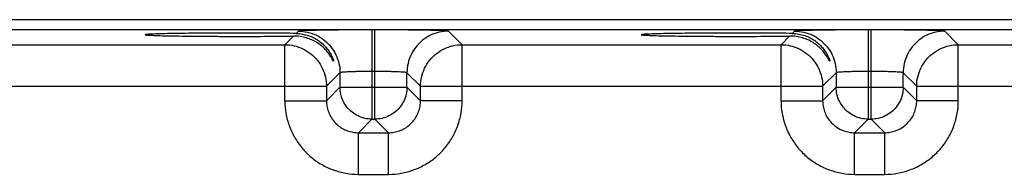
# Model space of a CAD drawing. Header units: inches. Extents: x 0 to 34, y 0 to 22.
# Tile 25 of 41: x 14.1 to 16, y 18.3 to 18.6. Entities that reach past the tile are written whole.
import ezdxf

# ---------------------------------------------------------------- set-up
doc = ezdxf.new("R2010")
doc.units = ezdxf.units.IN
doc.header["$LTSCALE"] = 1.87
doc.header["$MEASUREMENT"] = 0
doc.layers.get('0').update_dxf_attribs({"linetype": 'CONTINUOUS'})

msp = doc.modelspace()

# ---------------------------------------------------------------- linework, layer by layer
at = {"color": 7, "linetype": 'CONTINUOUS'}
for p, q in [((17.7643, 18.5873), (10.374, 18.5873)), ((17.7643, 18.5683), (10.374, 18.5683)), ((14.6358, 18.5658), (14.6316, 18.5616)), ((14.7794, 18.5682), (14.7738, 18.5682)), ((14.7738, 18.5682), (14.7738, 18.4008)), ((14.7794, 18.4008), (14.7794, 18.5682)), ((14.9427, 18.5404), (14.9173, 18.5658)), ((15.5658, 18.5658), (15.5616, 18.5616)), ((15.7094, 18.5682), (15.7038, 18.5682)), ((15.7038, 18.5682), (15.7038, 18.4008)), ((15.7094, 18.4008), (15.7094, 18.5682)), ((15.8727, 18.5404), (15.8473, 18.5658)), ((14.6265, 18.5565), (14.6104, 18.5404)), ((15.5565, 18.5565), (15.5404, 18.5404)), ((14.0127, 18.5404), (14.6104, 18.5404)), ((14.6104, 18.4354), (14.6104, 18.5404)), ((14.9427, 18.5404), (15.5404, 18.5404)), ((14.9427, 18.4354), (14.9427, 18.5404)), ((15.5404, 18.4354), (15.5404, 18.5404)), ((15.8727, 18.5404), (16.4704, 18.5404)), ((15.8727, 18.4354), (15.8727, 18.5404)), ((14.7138, 18.4878), (14.6884, 18.4624)), ((14.7138, 18.4878), (14.7138, 18.4608)), ((14.7794, 18.4902), (14.7738, 18.4902)), ((14.8393, 18.4608), (14.8393, 18.4878)), ((14.8647, 18.4624), (14.8393, 18.4878)), ((15.6438, 18.4878), (15.6184, 18.4624)), ((15.6438, 18.4878), (15.6438, 18.4608)), ((15.7094, 18.4902), (15.7038, 18.4902)), ((15.7693, 18.4608), (15.7693, 18.4878)), ((15.7947, 18.4624), (15.7693, 18.4878)), ((13.9347, 18.4624), (14.6884, 18.4624)), ((14.6884, 18.4624), (14.6884, 18.4354)), ((14.7138, 18.4608), (14.6884, 18.4354)), ((14.7138, 18.4608), (14.8393, 18.4608)), ((14.8393, 18.4608), (14.8647, 18.4354)), ((14.8647, 18.4624), (15.6184, 18.4624)), ((14.8647, 18.4354), (14.8647, 18.4624)), ((15.6184, 18.4624), (15.6184, 18.4354)), ((15.6438, 18.4608), (15.6184, 18.4354)), ((15.6438, 18.4608), (15.7693, 18.4608)), ((15.7693, 18.4608), (15.7947, 18.4354)), ((15.7947, 18.4624), (16.5484, 18.4624)), ((15.7947, 18.4354), (15.7947, 18.4624)), ((14.6104, 18.4354), (14.6884, 18.4354)), ((14.9427, 18.4354), (14.8647, 18.4354)), ((15.5404, 18.4354), (15.6184, 18.4354)), ((15.8727, 18.4354), (15.7947, 18.4354)), ((14.7738, 18.4008), (14.7484, 18.3754)), ((14.7738, 18.4008), (14.7794, 18.4008)), ((14.7794, 18.4008), (14.8047, 18.3754)), ((15.7038, 18.4008), (15.6784, 18.3754)), ((15.7038, 18.4008), (15.7094, 18.4008)), ((15.7094, 18.4008), (15.7347, 18.3754)), ((14.7484, 18.3754), (14.8047, 18.3754)), ((14.7484, 18.2974), (14.7484, 18.3754)), ((14.8047, 18.2974), (14.8047, 18.3754)), ((15.6784, 18.3754), (15.7347, 18.3754)), ((15.6784, 18.2974), (15.6784, 18.3754)), ((15.7347, 18.2974), (15.7347, 18.3754)), ((14.7484, 18.2974), (14.8047, 18.2974)), ((15.6784, 18.2974), (15.7347, 18.2974))]:
    msp.add_line(p, q, dxfattribs=at)
for points, knots in [([(14.7738, 18.5682), (14.766, 18.5682), (14.7506, 18.5681), (14.7278, 18.568), (14.7063, 18.5679), (14.6869, 18.5676), (14.67, 18.5674), (14.6564, 18.5669), (14.6459, 18.5669), (14.6398, 18.5659), (14.6364, 18.5664), (14.6358, 18.5658)], [0, 0, 0, 0, 0.168759, 0.335939, 0.493974, 0.63635, 0.758971, 0.859528, 0.935014, 0.982217, 1, 1, 1, 1]), ([(14.6358, 18.5658), (14.6416, 18.5658), (14.6533, 18.5645), (14.6699, 18.5587), (14.6848, 18.5493), (14.6973, 18.5368), (14.7067, 18.5219), (14.7125, 18.5053), (14.7138, 18.4936), (14.7138, 18.4878)], [0, 0, 0, 0, 0.142848, 0.285705, 0.428568, 0.571432, 0.714295, 0.857152, 1, 1, 1, 1]), ([(14.9173, 18.5658), (14.9168, 18.5664), (14.9133, 18.5659), (14.9073, 18.5669), (14.8968, 18.5669), (14.8831, 18.5674), (14.8663, 18.5676), (14.8468, 18.5679), (14.8253, 18.568), (14.8026, 18.5681), (14.7871, 18.5682), (14.7794, 18.5682)], [0, 0, 0, 0, 0.017783, 0.064986, 0.140472, 0.241029, 0.36365, 0.506026, 0.664061, 0.831241, 1, 1, 1, 1]), ([(14.9173, 18.5658), (14.9115, 18.5658), (14.8998, 18.5645), (14.8832, 18.5587), (14.8683, 18.5493), (14.8559, 18.5368), (14.8465, 18.5219), (14.8407, 18.5053), (14.8393, 18.4936), (14.8393, 18.4878)], [0, 0, 0, 0, 0.142848, 0.285706, 0.428568, 0.571433, 0.714296, 0.857152, 1, 1, 1, 1]), ([(15.7038, 18.5682), (15.696, 18.5682), (15.6806, 18.5681), (15.6578, 18.568), (15.6363, 18.5679), (15.6169, 18.5676), (15.6, 18.5674), (15.5864, 18.5669), (15.5759, 18.5669), (15.5698, 18.5659), (15.5664, 18.5664), (15.5658, 18.5658)], [0, 0, 0, 0, 0.168759, 0.335939, 0.493974, 0.63635, 0.758971, 0.859528, 0.935014, 0.982217, 1, 1, 1, 1]), ([(15.5658, 18.5658), (15.5716, 18.5658), (15.5833, 18.5645), (15.5999, 18.5587), (15.6148, 18.5493), (15.6273, 18.5368), (15.6367, 18.5219), (15.6425, 18.5053), (15.6438, 18.4936), (15.6438, 18.4878)], [0, 0, 0, 0, 0.142848, 0.285705, 0.428568, 0.571432, 0.714295, 0.857152, 1, 1, 1, 1]), ([(15.8473, 18.5658), (15.8468, 18.5664), (15.8433, 18.5659), (15.8373, 18.5669), (15.8268, 18.5669), (15.8131, 18.5674), (15.7963, 18.5676), (15.7768, 18.5679), (15.7553, 18.568), (15.7326, 18.5681), (15.7171, 18.5682), (15.7094, 18.5682)], [0, 0, 0, 0, 0.017783, 0.064986, 0.140472, 0.241029, 0.36365, 0.506026, 0.664061, 0.831241, 1, 1, 1, 1]), ([(15.8473, 18.5658), (15.8415, 18.5658), (15.8298, 18.5645), (15.8132, 18.5587), (15.7983, 18.5493), (15.7859, 18.5368), (15.7765, 18.5219), (15.7707, 18.5053), (15.7693, 18.4936), (15.7693, 18.4878)], [0, 0, 0, 0, 0.142848, 0.285706, 0.428568, 0.571433, 0.714296, 0.857152, 1, 1, 1, 1]), ([(14.5256, 18.5622), (14.5153, 18.5622), (14.4951, 18.5621), (14.4656, 18.562), (14.4379, 18.5618), (14.4129, 18.5615), (14.3911, 18.5611), (14.374, 18.5608), (14.36, 18.5601), (14.3541, 18.56), (14.3484, 18.5593), (14.3484, 18.5591)], [0, 0, 0, 0, 0.173539, 0.34181, 0.499705, 0.642426, 0.765641, 0.865609, 0.939296, 0.98449, 1, 1, 1, 1]), ([(14.3484, 18.5591), (14.3484, 18.5589), (14.3541, 18.5581), (14.36, 18.5581), (14.374, 18.5574), (14.3911, 18.5571), (14.4129, 18.5567), (14.4379, 18.5564), (14.4656, 18.5562), (14.4951, 18.556), (14.5153, 18.556), (14.5256, 18.556)], [0, 0, 0, 0, 0.015462, 0.060658, 0.134351, 0.234322, 0.357545, 0.500272, 0.658175, 0.826453, 1, 1, 1, 1]), ([(14.6316, 18.5616), (14.6236, 18.5617), (14.6068, 18.5618), (14.5809, 18.562), (14.5536, 18.5622), (14.535, 18.5622), (14.5256, 18.5622)], [0, 0, 0, 0, 0.226611, 0.473079, 0.733066, 1, 1, 1, 1]), ([(14.5256, 18.556), (14.5345, 18.556), (14.5521, 18.556), (14.5781, 18.5561), (14.6028, 18.5563), (14.6188, 18.5565), (14.6265, 18.5565)], [0, 0, 0, 0, 0.265187, 0.524035, 0.770869, 1, 1, 1, 1]), ([(14.7016, 18.5093), (14.7016, 18.5093), (14.7014, 18.5085), (14.6992, 18.5146), (14.6967, 18.5177), (14.692, 18.5251), (14.6862, 18.5318), (14.679, 18.5385), (14.6706, 18.5445), (14.6611, 18.5495), (14.6507, 18.5535), (14.639, 18.556), (14.6308, 18.5566), (14.6265, 18.5565)], [0, 0, 0, 0, 0.000877, 0.037424, 0.106279, 0.193449, 0.290716, 0.395959, 0.506298, 0.61979, 0.737677, 0.863104, 1, 1, 1, 1]), ([(14.6316, 18.5616), (14.6357, 18.5615), (14.6436, 18.5607), (14.6548, 18.5578), (14.6648, 18.5536), (14.6736, 18.5482), (14.6814, 18.542), (14.688, 18.5351), (14.6933, 18.528), (14.6974, 18.5212), (14.6998, 18.5149), (14.7018, 18.5116), (14.7017, 18.5095), (14.7016, 18.5093)], [0, 0, 0, 0, 0.132346, 0.254191, 0.368749, 0.478646, 0.585163, 0.687119, 0.782432, 0.86971, 0.943377, 0.991748, 1, 1, 1, 1]), ([(15.4556, 18.5622), (15.4453, 18.5622), (15.4251, 18.5621), (15.3956, 18.562), (15.3679, 18.5618), (15.3429, 18.5615), (15.3211, 18.5611), (15.304, 18.5608), (15.29, 18.5601), (15.2841, 18.56), (15.2784, 18.5593), (15.2784, 18.5591)], [0, 0, 0, 0, 0.173539, 0.34181, 0.499705, 0.642426, 0.765641, 0.865609, 0.939296, 0.98449, 1, 1, 1, 1]), ([(15.2784, 18.5591), (15.2784, 18.5589), (15.2841, 18.5581), (15.29, 18.5581), (15.304, 18.5574), (15.3211, 18.5571), (15.3429, 18.5567), (15.3679, 18.5564), (15.3956, 18.5562), (15.4251, 18.556), (15.4453, 18.556), (15.4556, 18.556)], [0, 0, 0, 0, 0.015462, 0.060658, 0.134351, 0.234322, 0.357545, 0.500272, 0.658175, 0.826453, 1, 1, 1, 1]), ([(15.5616, 18.5616), (15.5536, 18.5617), (15.5368, 18.5618), (15.5109, 18.562), (15.4836, 18.5622), (15.465, 18.5622), (15.4556, 18.5622)], [0, 0, 0, 0, 0.226611, 0.473079, 0.733066, 1, 1, 1, 1]), ([(15.4556, 18.556), (15.4645, 18.556), (15.4821, 18.556), (15.5081, 18.5561), (15.5328, 18.5563), (15.5488, 18.5565), (15.5565, 18.5565)], [0, 0, 0, 0, 0.265187, 0.524035, 0.770869, 1, 1, 1, 1]), ([(15.6316, 18.5093), (15.6316, 18.5093), (15.6314, 18.5085), (15.6292, 18.5146), (15.6267, 18.5177), (15.622, 18.5251), (15.6162, 18.5318), (15.609, 18.5385), (15.6006, 18.5445), (15.5911, 18.5495), (15.5807, 18.5535), (15.569, 18.556), (15.5608, 18.5566), (15.5565, 18.5565)], [0, 0, 0, 0, 0.000877, 0.037424, 0.106279, 0.193449, 0.290716, 0.395959, 0.506298, 0.61979, 0.737677, 0.863104, 1, 1, 1, 1]), ([(15.5616, 18.5616), (15.5657, 18.5615), (15.5736, 18.5607), (15.5848, 18.5578), (15.5948, 18.5536), (15.6036, 18.5482), (15.6114, 18.542), (15.618, 18.5351), (15.6233, 18.528), (15.6274, 18.5212), (15.6298, 18.5149), (15.6318, 18.5116), (15.6317, 18.5095), (15.6316, 18.5093)], [0, 0, 0, 0, 0.132346, 0.254191, 0.368749, 0.478646, 0.585163, 0.687119, 0.782432, 0.86971, 0.943377, 0.991748, 1, 1, 1, 1]), ([(14.6104, 18.5404), (14.6163, 18.5404), (14.6279, 18.5391), (14.6446, 18.5333), (14.6595, 18.5239), (14.6719, 18.5115), (14.6813, 18.4966), (14.6871, 18.48), (14.6884, 18.4683), (14.6884, 18.4624)], [0, 0, 0, 0, 0.142848, 0.285705, 0.428568, 0.571432, 0.714295, 0.857152, 1, 1, 1, 1]), ([(14.8647, 18.4624), (14.8647, 18.4683), (14.866, 18.48), (14.8719, 18.4966), (14.8812, 18.5115), (14.8937, 18.5239), (14.9086, 18.5333), (14.9252, 18.5391), (14.9369, 18.5404), (14.9427, 18.5404)], [0, 0, 0, 0, 0.142848, 0.285705, 0.428568, 0.571432, 0.714295, 0.857152, 1, 1, 1, 1]), ([(15.5404, 18.5404), (15.5463, 18.5404), (15.5579, 18.5391), (15.5746, 18.5333), (15.5895, 18.5239), (15.6019, 18.5115), (15.6113, 18.4966), (15.6171, 18.48), (15.6184, 18.4683), (15.6184, 18.4624)], [0, 0, 0, 0, 0.142848, 0.285705, 0.428568, 0.571432, 0.714295, 0.857152, 1, 1, 1, 1]), ([(15.7947, 18.4624), (15.7947, 18.4683), (15.796, 18.48), (15.8019, 18.4966), (15.8112, 18.5115), (15.8237, 18.5239), (15.8386, 18.5333), (15.8552, 18.5391), (15.8669, 18.5404), (15.8727, 18.5404)], [0, 0, 0, 0, 0.142848, 0.285705, 0.428568, 0.571432, 0.714295, 0.857152, 1, 1, 1, 1]), ([(14.7738, 18.4902), (14.7704, 18.4902), (14.7637, 18.4902), (14.7538, 18.4901), (14.7444, 18.4899), (14.736, 18.4897), (14.7286, 18.4894), (14.7227, 18.489), (14.7181, 18.4888), (14.7156, 18.4883), (14.7139, 18.4882), (14.7138, 18.4878)], [0, 0, 0, 0, 0.168683, 0.335523, 0.493241, 0.635341, 0.757758, 0.858214, 0.933743, 0.981221, 1, 1, 1, 1]), ([(14.8393, 18.4878), (14.8392, 18.4882), (14.8375, 18.4883), (14.835, 18.4888), (14.8304, 18.489), (14.8245, 18.4894), (14.8172, 18.4897), (14.8087, 18.4899), (14.7993, 18.4901), (14.7895, 18.4902), (14.7827, 18.4902), (14.7794, 18.4902)], [0, 0, 0, 0, 0.018779, 0.066257, 0.141786, 0.242242, 0.364659, 0.506759, 0.664477, 0.831317, 1, 1, 1, 1]), ([(15.7038, 18.4902), (15.7004, 18.4902), (15.6937, 18.4902), (15.6838, 18.4901), (15.6744, 18.4899), (15.666, 18.4897), (15.6586, 18.4894), (15.6527, 18.489), (15.6481, 18.4888), (15.6456, 18.4883), (15.6439, 18.4882), (15.6438, 18.4878)], [0, 0, 0, 0, 0.168683, 0.335523, 0.493241, 0.635341, 0.757758, 0.858214, 0.933743, 0.981221, 1, 1, 1, 1]), ([(15.7693, 18.4878), (15.7692, 18.4882), (15.7675, 18.4883), (15.765, 18.4888), (15.7604, 18.489), (15.7545, 18.4894), (15.7472, 18.4897), (15.7387, 18.4899), (15.7293, 18.4901), (15.7195, 18.4902), (15.7127, 18.4902), (15.7094, 18.4902)], [0, 0, 0, 0, 0.018779, 0.066257, 0.141786, 0.242242, 0.364659, 0.506759, 0.664477, 0.831317, 1, 1, 1, 1]), ([(14.7738, 18.4008), (14.7693, 18.4008), (14.7603, 18.4018), (14.7475, 18.4063), (14.7361, 18.4135), (14.7265, 18.4231), (14.7193, 18.4346), (14.7148, 18.4473), (14.7138, 18.4563), (14.7138, 18.4608)], [0, 0, 0, 0, 0.142848, 0.285705, 0.428568, 0.571432, 0.714295, 0.857152, 1, 1, 1, 1]), ([(14.8393, 18.4608), (14.8393, 18.4563), (14.8383, 18.4473), (14.8339, 18.4346), (14.8266, 18.4231), (14.8171, 18.4135), (14.8056, 18.4063), (14.7928, 18.4018), (14.7838, 18.4008), (14.7794, 18.4008)], [0, 0, 0, 0, 0.142848, 0.285705, 0.428568, 0.571432, 0.714295, 0.857152, 1, 1, 1, 1]), ([(15.7038, 18.4008), (15.6993, 18.4008), (15.6903, 18.4018), (15.6775, 18.4063), (15.6661, 18.4135), (15.6565, 18.4231), (15.6493, 18.4346), (15.6448, 18.4473), (15.6438, 18.4563), (15.6438, 18.4608)], [0, 0, 0, 0, 0.142848, 0.285705, 0.428568, 0.571432, 0.714295, 0.857152, 1, 1, 1, 1]), ([(15.7693, 18.4608), (15.7693, 18.4563), (15.7683, 18.4473), (15.7639, 18.4346), (15.7566, 18.4231), (15.7471, 18.4135), (15.7356, 18.4063), (15.7228, 18.4018), (15.7138, 18.4008), (15.7094, 18.4008)], [0, 0, 0, 0, 0.142848, 0.285705, 0.428568, 0.571432, 0.714295, 0.857152, 1, 1, 1, 1]), ([(14.6104, 18.4354), (14.6104, 18.4275), (14.6118, 18.4115), (14.6181, 18.3881), (14.6283, 18.366), (14.6422, 18.3462), (14.6593, 18.3291), (14.6792, 18.3152), (14.7013, 18.305), (14.7246, 18.2988), (14.7405, 18.2974), (14.7484, 18.2974)], [0, 0, 0, 0, 0.11001, 0.221798, 0.333857, 0.445029, 0.555772, 0.667255, 0.779367, 0.890817, 1, 1, 1, 1]), ([(14.6884, 18.4354), (14.6884, 18.432), (14.689, 18.425), (14.6917, 18.4148), (14.6962, 18.4053), (14.7022, 18.3966), (14.7097, 18.3892), (14.7183, 18.3832), (14.7279, 18.3787), (14.738, 18.376), (14.745, 18.3754), (14.7484, 18.3754)], [0, 0, 0, 0, 0.11004, 0.221802, 0.33383, 0.444962, 0.555658, 0.667102, 0.779191, 0.890633, 1, 1, 1, 1]), ([(14.8047, 18.3754), (14.8082, 18.3754), (14.8151, 18.376), (14.8253, 18.3787), (14.8349, 18.3832), (14.8435, 18.3892), (14.8509, 18.3967), (14.857, 18.4053), (14.8614, 18.4149), (14.8641, 18.4251), (14.8647, 18.432), (14.8647, 18.4354)], [0, 0, 0, 0, 0.11004, 0.221802, 0.33383, 0.444962, 0.555658, 0.667102, 0.779191, 0.890633, 1, 1, 1, 1]), ([(14.8047, 18.2974), (14.8127, 18.2974), (14.8287, 18.2988), (14.8521, 18.3051), (14.8741, 18.3153), (14.8939, 18.3293), (14.911, 18.3464), (14.9249, 18.3662), (14.9351, 18.3883), (14.9413, 18.4116), (14.9427, 18.4275), (14.9427, 18.4354)], [0, 0, 0, 0, 0.11001, 0.221798, 0.333857, 0.445029, 0.555772, 0.667255, 0.779367, 0.890817, 1, 1, 1, 1]), ([(15.5404, 18.4354), (15.5404, 18.4275), (15.5418, 18.4115), (15.5481, 18.3881), (15.5583, 18.366), (15.5722, 18.3462), (15.5893, 18.3291), (15.6092, 18.3152), (15.6313, 18.305), (15.6546, 18.2988), (15.6705, 18.2974), (15.6784, 18.2974)], [0, 0, 0, 0, 0.11001, 0.221798, 0.333857, 0.445029, 0.555772, 0.667255, 0.779367, 0.890817, 1, 1, 1, 1]), ([(15.6184, 18.4354), (15.6184, 18.432), (15.619, 18.425), (15.6217, 18.4148), (15.6262, 18.4053), (15.6322, 18.3966), (15.6397, 18.3892), (15.6483, 18.3832), (15.6579, 18.3787), (15.668, 18.376), (15.675, 18.3754), (15.6784, 18.3754)], [0, 0, 0, 0, 0.11004, 0.221802, 0.33383, 0.444962, 0.555658, 0.667102, 0.779191, 0.890633, 1, 1, 1, 1]), ([(15.7347, 18.3754), (15.7382, 18.3754), (15.7451, 18.376), (15.7553, 18.3787), (15.7649, 18.3832), (15.7735, 18.3892), (15.7809, 18.3967), (15.787, 18.4053), (15.7914, 18.4149), (15.7941, 18.4251), (15.7947, 18.432), (15.7947, 18.4354)], [0, 0, 0, 0, 0.11004, 0.221802, 0.33383, 0.444962, 0.555658, 0.667102, 0.779191, 0.890633, 1, 1, 1, 1]), ([(15.7347, 18.2974), (15.7427, 18.2974), (15.7587, 18.2988), (15.7821, 18.3051), (15.8041, 18.3153), (15.8239, 18.3293), (15.841, 18.3464), (15.8549, 18.3662), (15.8651, 18.3883), (15.8713, 18.4116), (15.8727, 18.4275), (15.8727, 18.4354)], [0, 0, 0, 0, 0.11001, 0.221798, 0.333857, 0.445029, 0.555772, 0.667255, 0.779367, 0.890817, 1, 1, 1, 1])]:
    msp.add_open_spline(points, degree=3, knots=knots, dxfattribs=at)

doc.saveas('drawing.dxf')
